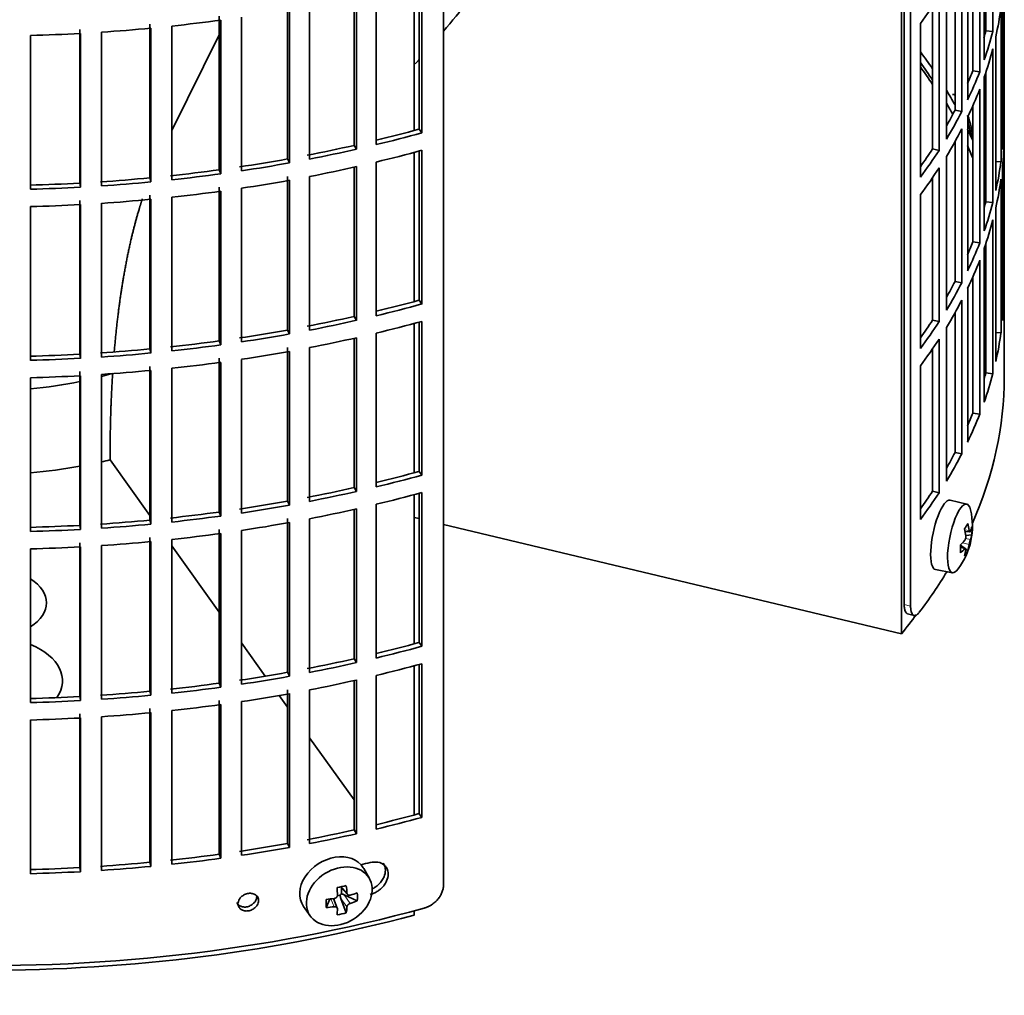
# Model space of a CAD drawing. Header units: millimetres. Extents: x 321 to 1213, y -1919 to 1672.
# Tile 3 of 29: x 1068 to 1207, y -1853 to -1715. Entities that reach past the tile are written whole.
import ezdxf

# ---------------------------------------------------------------- set-up
doc = ezdxf.new("R2010")
doc.units = ezdxf.units.MM
for name, color, linetype in [('M5X8_UNI7687', 7, 'Continuous'), ('VSI184-254_GIUNT', 7, 'Continuous'), ('VSI344-454_FILTR', 7, 'Continuous'), ('VSI344-454_SUPPO', 7, 'Continuous')]:
    doc.layers.add(name, color=color, linetype=linetype)

# ---------------------------------------------------------------- blocks, each defined once
blk = doc.blocks.new('SE4')
at = {"layer": 'M5X8_UNI7687', "color": 7, "linetype": 'Continuous', "lineweight": 35}
for p, q in [((1201.7, -1783.43), (1199.37, -1782.87)), ((1201.46, -1787.28), (1202.15, -1787.34)), ((1202.42, -1787.75), (1201.56, -1787.83)), ((1201.34, -1789.59), (1200.82, -1789.19)), ((1201.52, -1789.65), (1200.83, -1789.41)), ((1201.85, -1789.98), (1201.54, -1789.74)), ((1197.31, -1792.65), (1199.68, -1793.08)), ((1117.65, -1836.11), (1116.86, -1834.72)), ((1113.58, -1837.3), (1114.59, -1838.38)), ((1113.71, -1837.44), (1113.71, -1838.29)), ((1111.57, -1840.2), (1112.09, -1839.02)), ((1113.14, -1840.3), (1112.59, -1838.96)), ((1113.54, -1838.48), (1113.12, -1838.57)), ((1114.41, -1840.94), (1113.64, -1838.93)), ((1115.95, -1839.28), (1114.11, -1838.42)), ((1108.4, -1840.05), (1109.32, -1841.36))]:
    blk.add_line(p, q, dxfattribs=at)
at = {"layer": 'M5X8_UNI7687', "color": 4, "linetype": 'Continuous', "lineweight": 9}
for p, q in [((1201.42, -1787.06), (1202.05, -1787.12)), ((1201.53, -1788.25), (1202.22, -1788.41)), ((1201.39, -1789.72), (1200.83, -1789.53)), ((1202.05, -1789.09), (1201.11, -1788.87)), ((1113.68, -1837.28), (1114.5, -1838.16)), ((1112.69, -1840.1), (1112.24, -1839)), ((1114.5, -1840.13), (1113.64, -1838.93)), ((1114.11, -1838.42), (1114.97, -1839.62))]:
    blk.add_line(p, q, dxfattribs=at)
at = {"layer": 'M5X8_UNI7687', "color": 7, "linetype": 'Continuous', "lineweight": 35}
for centre, start, end in [((1192.5, -1732.31), 0.9618, 21.1703), ((1192.5, -1786.53), 323.0972, 13.1681)]:
    blk.add_arc(centre, 10, start, end, dxfattribs=at)
for centre, major_axis, ratio, start_param, end_param in [((1200.68, -1730.59), (1.01, -4.83), 0.279258, 2.875662, 3.13351), ((1200.68, -1730.59), (1.01, -4.83), 0.279258, 1.309438, 1.74625), ((1198.33, -1787.76), (1.03, 4.89), 0.279258, 0, 3.149676), ((1200.68, -1788.25), (-1.01, -4.83), 0.279258, 2.602715, 6.283185), ((1198.33, -1787.76), (1.03, 4.89), 0.279258, 6.275102, 6.283185), ((1194.58, -1789.47), (7.56, 5.34), 0.305094, -0.70884, -0.559147), ((1192.57, -1786.45), (7.78, -6.28), 0.739997, 0.659835, 0.774395), ((1192.46, -1786.62), (9.07, -4.21), 0.788675, 0.472009, 0.586568), ((1192.52, -1786.66), (9.95, 0.98), 0.550814, -0.283422, -0.168863), ((1193.53, -1788.63), (8.32, 4.07), 0.785719, 5.841156, 5.990848), ((1192.52, -1786.41), (9.95, -1.02), 0.599492, 6.115611, 6.23017), ((1192.52, -1786.66), (9.95, 0.98), 0.550814, -0.64024, -0.525681), ((1195.63, -1785.31), (3.38, -8.62), 0.459156, 0.788486, 0.938178), ((1192.52, -1786.41), (9.95, -1.02), 0.599492, -0.524392, -0.409833), ((1192.46, -1786.62), (9.07, -4.21), 0.788675, 0.115191, 0.22975), ((1192.57, -1786.45), (7.78, -6.28), 0.739997, 0.303018, 0.417577), ((1194.58, -1784.47), (6.53, -6.56), 0.631658, 0.068863, 0.218555), ((1200.68, -1788.25), (-1.01, -4.83), 0.279258, 0, 0.538878), ((1112.56, -1837.27), (4.23, 2.67), 0.767256, 0, 3.174849), ((1112.56, -1837.27), (4.23, 2.67), 0.767256, 6.249929, 6.283185), ((1111.2, -1837.61), (9.07, 1.85), 0.019763, -1.362564, -1.212872), ((1110.59, -1833.89), (1.53, -9.88), 0.211325, 1.060011, 1.174571), ((1110.3, -1833.95), (2.6, -9.66), 0.345066, 1.029371, 1.14393), ((1110.45, -1834.04), (9.99, 0.35), 0.508283, -1.119427, -1.004868), ((1108.32, -1835.71), (5.99, -7.06), 0.675161, 0.597011, 0.746703), ((1114.08, -1834.5), (-1.49, -9.14), 0.222064, -1.011937, -0.862245), ((1110.45, -1834.04), (9.99, 0.35), 0.508283, 4.80694, 4.9215), ((1113.95, -1838.6), (-0.426, -0.263), 0.771805, 4.793187, 5.319985), ((1114.12, -1838.84), (-0.389, 0.866), 0.498877, 0.936528, 1.454729), ((1114.12, -1838.84), (-0.787, 0.46), 0.398513, 4.948942, 5.467143), ((1110.45, -1833.79), (9.99, -0.39), 0.642024, -1.076849, -0.96229), ((1110.45, -1833.79), (9.99, -0.39), 0.642024, 4.849519, 4.964078), ((1110.59, -1833.89), (1.53, -9.88), 0.211325, 0.703193, 0.817753), ((1111.2, -1832.61), (8.01, -4.64), 0.916989, 5.413008, 5.5627), ((1110.3, -1833.95), (2.6, -9.66), 0.345066, 0.672553, 0.787113)]:
    blk.add_ellipse(centre, major_axis=major_axis, ratio=ratio, start_param=start_param, end_param=end_param, dxfattribs=at)
blk.add_ellipse((1113.42, -1838.63), major_axis=(-4.17, -2.63), ratio=0.767256, dxfattribs=at)
for points in [[(1201.39, -1788.56), (1201.4, -1788.55), (1201.42, -1788.53), (1201.44, -1788.5), (1201.46, -1788.47), (1201.48, -1788.43), (1201.49, -1788.39), (1201.51, -1788.35), (1201.53, -1788.31), (1201.54, -1788.26), (1201.55, -1788.21), (1201.56, -1788.16), (1201.57, -1788.11), (1201.57, -1788.07), (1201.57, -1788.02), (1201.57, -1787.98), (1201.57, -1787.93), (1201.57, -1787.9), (1201.57, -1787.89)], [(1202.05, -1787.12), (1202.05, -1787.13), (1202.06, -1787.16), (1202.06, -1787.19), (1202.07, -1787.23), (1202.08, -1787.25), (1202.09, -1787.28), (1202.1, -1787.3), (1202.11, -1787.32), (1202.12, -1787.33), (1202.14, -1787.33), (1202.15, -1787.34), (1202.16, -1787.33), (1202.17, -1787.33), (1202.19, -1787.32), (1202.2, -1787.3), (1202.21, -1787.28), (1202.22, -1787.26), (1202.22, -1787.25)], [(1201.57, -1789.86), (1201.57, -1789.85), (1201.57, -1789.82), (1201.57, -1789.79), (1201.57, -1789.76), (1201.57, -1789.73), (1201.57, -1789.71), (1201.56, -1789.69), (1201.55, -1789.67), (1201.54, -1789.66), (1201.53, -1789.65), (1201.51, -1789.65), (1201.49, -1789.65), (1201.48, -1789.66), (1201.46, -1789.67), (1201.44, -1789.68), (1201.42, -1789.7), (1201.4, -1789.71), (1201.39, -1789.72)], [(1202.22, -1788.41), (1202.22, -1788.42), (1202.21, -1788.44), (1202.2, -1788.48), (1202.19, -1788.51), (1202.17, -1788.55), (1202.16, -1788.59), (1202.15, -1788.63), (1202.14, -1788.68), (1202.12, -1788.73), (1202.11, -1788.78), (1202.1, -1788.82), (1202.09, -1788.87), (1202.08, -1788.92), (1202.07, -1788.96), (1202.06, -1789), (1202.06, -1789.05), (1202.05, -1789.08), (1202.05, -1789.09)], [(1114.5, -1838.16), (1114.5, -1838.17), (1114.5, -1838.2), (1114.51, -1838.24), (1114.52, -1838.28), (1114.54, -1838.31), (1114.56, -1838.34), (1114.58, -1838.37), (1114.61, -1838.4), (1114.64, -1838.43), (1114.68, -1838.45), (1114.72, -1838.46), (1114.75, -1838.47), (1114.79, -1838.48), (1114.83, -1838.48), (1114.88, -1838.48), (1114.92, -1838.48), (1114.95, -1838.47), (1114.97, -1838.46)], [(1112.69, -1838.94), (1112.71, -1838.94), (1112.75, -1838.93), (1112.79, -1838.92), (1112.84, -1838.9), (1112.88, -1838.88), (1112.92, -1838.86), (1112.96, -1838.83), (1113, -1838.8), (1113.03, -1838.76), (1113.06, -1838.73), (1113.09, -1838.69), (1113.11, -1838.65), (1113.13, -1838.61), (1113.15, -1838.57), (1113.16, -1838.53), (1113.16, -1838.48), (1113.16, -1838.45), (1113.16, -1838.44)], [(1114.97, -1839.62), (1114.95, -1839.63), (1114.92, -1839.64), (1114.88, -1839.66), (1114.83, -1839.68), (1114.79, -1839.7), (1114.75, -1839.73), (1114.72, -1839.76), (1114.68, -1839.79), (1114.64, -1839.83), (1114.61, -1839.86), (1114.58, -1839.9), (1114.56, -1839.94), (1114.54, -1839.98), (1114.52, -1840.01), (1114.51, -1840.05), (1114.5, -1840.09), (1114.5, -1840.12), (1114.5, -1840.13)], [(1113.16, -1840.41), (1113.16, -1840.4), (1113.16, -1840.37), (1113.16, -1840.34), (1113.15, -1840.3), (1113.13, -1840.27), (1113.11, -1840.24), (1113.09, -1840.21), (1113.06, -1840.19), (1113.03, -1840.16), (1113, -1840.14), (1112.96, -1840.13), (1112.92, -1840.11), (1112.88, -1840.1), (1112.84, -1840.1), (1112.79, -1840.1), (1112.75, -1840.1), (1112.71, -1840.1), (1112.69, -1840.1)]]:
    blk.add_open_spline(points, degree=3, dxfattribs=at)
at = {"layer": 'VSI184-254_GIUNT', "color": 7, "linetype": 'Continuous', "lineweight": 35}
for start_param, end_param in [(4.877649, 5.059742), (-1.14036, -1.10355)]:
    blk.add_ellipse((1063.48, -1744.72), major_axis=(39.5, 0), ratio=0.57735, start_param=start_param, end_param=end_param, dxfattribs=at)
at = {"layer": 'VSI344-454_FILTR', "color": 7, "linetype": 'Continuous', "lineweight": 35}
for p, q in [((1206.98, -1758.2), (1206.98, -1611.7)), ((1128.07, -1837.08), (1128.07, -1615.81)), ((1192.89, -1797.54), (1192.89, -1658.02)), ((1193.8, -1797.78), (1193.8, -1657.28)), ((1205.37, -1716.89), (1205.37, -1695.26)), ((1204.15, -1720.89), (1204.15, -1699.26)), ((1204.39, -1716.79), (1204.39, -1698.56)), ((1203.53, -1722.58), (1203.53, -1700.94)), ((1202.56, -1722.44), (1202.56, -1703.29)), ((1201.83, -1726.52), (1201.83, -1704.88)), ((1201.01, -1728.17), (1201.01, -1706.54)), ((1206.98, -1729.46), (1206.98, -1707.82)), ((1200.06, -1728), (1200.06, -1708.31)), ((1124.64, -1730.65), (1124.64, -1709.65)), ((1125.05, -1731.18), (1125.05, -1709.54)), ((1198.83, -1732.04), (1198.83, -1710.4)), ((1115.51, -1732.93), (1115.51, -1711.91)), ((1115.85, -1733.47), (1115.85, -1711.84)), ((1118.62, -1732.83), (1118.62, -1711.19)), ((1197.81, -1733.66), (1197.81, -1712.02)), ((1206.73, -1733.52), (1206.73, -1711.88)), ((1106.13, -1734.84), (1106.13, -1713.2)), ((1109.24, -1734.86), (1109.24, -1713.23)), ((1196.89, -1733.44), (1196.89, -1713.41)), ((1096.54, -1736.37), (1096.54, -1714.73)), ((1099.65, -1736.51), (1099.65, -1714.88)), ((1106.41, -1735.39), (1106.41, -1713.76)), ((1206.52, -1735.24), (1206.52, -1713.6)), ((1086.79, -1737.5), (1086.79, -1715.87)), ((1089.87, -1737.78), (1089.87, -1716.14)), ((1096.75, -1736.93), (1096.75, -1715.29)), ((1195.18, -1737.42), (1195.18, -1715.78)), ((1069.98, -1739.1), (1069.98, -1717.47)), ((1076.93, -1738.24), (1076.93, -1716.61)), ((1077, -1738.82), (1077, -1717.18)), ((1079.97, -1738.64), (1079.97, -1717)), ((1086.93, -1738.07), (1086.93, -1716.44)), ((1204.39, -1716.79), (1205.37, -1716.89)), ((1205.79, -1739.27), (1205.79, -1717.64)), ((1205.37, -1740.98), (1205.37, -1719.34)), ((1202.56, -1722.44), (1203.53, -1722.58)), ((1204.39, -1740.88), (1204.39, -1722.65)), ((1204.15, -1744.98), (1204.15, -1723.34)), ((1203.53, -1746.67), (1203.53, -1725.03)), ((1202.56, -1746.53), (1202.56, -1727.37)), ((1200.06, -1728), (1201.01, -1728.17)), ((1201.83, -1750.61), (1201.83, -1728.97)), ((1206.73, -1729.45), (1206.98, -1729.46)), ((1124.64, -1730.65), (1125.05, -1731.18)), ((1201.01, -1752.26), (1201.01, -1730.62)), ((1115.51, -1732.93), (1115.85, -1733.47)), ((1200.06, -1752.08), (1200.06, -1732.39)), ((1206.98, -1753.55), (1206.98, -1731.91)), ((1124.64, -1754.74), (1124.64, -1733.74)), ((1125.05, -1755.26), (1125.05, -1733.63)), ((1196.89, -1733.44), (1197.81, -1733.66)), ((1106.13, -1734.84), (1106.41, -1735.39)), ((1118.62, -1756.91), (1118.62, -1735.28)), ((1198.83, -1756.12), (1198.83, -1734.49)), ((1205.79, -1735.19), (1206.52, -1735.24)), ((1096.54, -1736.37), (1096.75, -1736.93)), ((1115.51, -1757.02), (1115.51, -1736)), ((1115.85, -1757.56), (1115.85, -1735.92)), ((1197.81, -1757.74), (1197.81, -1736.11)), ((1206.73, -1757.6), (1206.73, -1735.97)), ((1076.93, -1738.24), (1077, -1738.82)), ((1086.79, -1737.5), (1086.93, -1738.07)), ((1106.13, -1758.93), (1106.13, -1737.29)), ((1106.41, -1759.48), (1106.41, -1737.84)), ((1109.24, -1758.95), (1109.24, -1737.31)), ((1196.89, -1757.53), (1196.89, -1737.49)), ((1206.52, -1759.32), (1206.52, -1737.69)), ((1096.54, -1760.45), (1096.54, -1738.82)), ((1096.75, -1761.02), (1096.75, -1739.38)), ((1099.65, -1760.6), (1099.65, -1738.96)), ((1195.18, -1761.51), (1195.18, -1739.87)), ((1076.93, -1762.33), (1076.93, -1740.69)), ((1077, -1762.91), (1077, -1741.27)), ((1079.97, -1762.73), (1079.97, -1741.09)), ((1086.79, -1761.59), (1086.79, -1739.95)), ((1086.93, -1762.16), (1086.93, -1740.52)), ((1089.87, -1761.86), (1089.87, -1740.22)), ((1204.39, -1740.88), (1205.37, -1740.98)), ((1069.98, -1763.19), (1069.98, -1741.55)), ((1205.79, -1763.36), (1205.79, -1741.72)), ((1205.37, -1765.07), (1205.37, -1743.43)), ((1202.56, -1746.53), (1203.53, -1746.67)), ((1204.39, -1764.97), (1204.39, -1746.74)), ((1204.15, -1769.07), (1204.15, -1747.43)), ((1203.53, -1770.75), (1203.53, -1749.11)), ((1200.06, -1752.08), (1201.01, -1752.26)), ((1202.56, -1770.61), (1202.56, -1751.46)), ((1201.83, -1774.69), (1201.83, -1753.05)), ((1206.73, -1753.54), (1206.98, -1753.55)), ((1124.64, -1754.74), (1125.05, -1755.26)), ((1201.01, -1776.35), (1201.01, -1754.71)), ((1200.06, -1776.17), (1200.06, -1756.48)), ((1115.51, -1757.02), (1115.85, -1757.56)), ((1124.64, -1778.82), (1124.64, -1757.82)), ((1125.05, -1779.35), (1125.05, -1757.71)), ((1196.89, -1757.53), (1197.81, -1757.74)), ((1106.13, -1758.93), (1106.41, -1759.48)), ((1198.83, -1780.21), (1198.83, -1758.57)), ((1205.79, -1759.28), (1206.52, -1759.32)), ((1096.54, -1760.45), (1096.75, -1761.02)), ((1115.51, -1781.1), (1115.51, -1760.09)), ((1115.85, -1781.65), (1115.85, -1760.01)), ((1118.62, -1781), (1118.62, -1759.36)), ((1197.81, -1781.83), (1197.81, -1760.19)), ((1206.98, -1765.54), (1206.98, -1760.65)), ((1086.79, -1761.59), (1086.93, -1762.16)), ((1106.13, -1783.01), (1106.13, -1761.38)), ((1106.41, -1783.57), (1106.41, -1761.93)), ((1109.24, -1783.04), (1109.24, -1761.4)), ((1196.89, -1781.61), (1196.89, -1761.58)), ((1076.93, -1762.33), (1077, -1762.91)), ((1096.54, -1784.54), (1096.54, -1762.9)), ((1099.65, -1784.69), (1099.65, -1763.05)), ((1076.93, -1786.42), (1076.93, -1764.78)), ((1086.79, -1785.68), (1086.79, -1764.04)), ((1086.93, -1786.25), (1086.93, -1764.61)), ((1089.87, -1785.95), (1089.87, -1764.31)), ((1096.75, -1785.1), (1096.75, -1763.47)), ((1195.18, -1785.59), (1195.18, -1763.96)), ((1069.98, -1787.28), (1069.98, -1765.64)), ((1077, -1786.99), (1077, -1765.36)), ((1079.97, -1786.81), (1079.97, -1765.18)), ((1204.39, -1764.97), (1205.37, -1765.07)), ((1202.56, -1770.61), (1203.53, -1770.75)), ((1200.06, -1776.17), (1201.01, -1776.35)), ((1124.64, -1778.82), (1125.05, -1779.35)), ((1115.51, -1781.1), (1115.85, -1781.65)), ((1124.64, -1802.91), (1124.64, -1781.91)), ((1125.05, -1803.44), (1125.05, -1781.8)), ((1196.89, -1781.61), (1197.81, -1781.83)), ((1106.13, -1783.01), (1106.41, -1783.57)), ((1115.51, -1805.19), (1115.51, -1784.17)), ((1115.85, -1805.73), (1115.85, -1784.1)), ((1118.62, -1805.09), (1118.62, -1783.45)), ((1096.54, -1784.54), (1096.75, -1785.1)), ((1106.13, -1807.1), (1106.13, -1785.46)), ((1109.24, -1807.12), (1109.24, -1785.49)), ((1076.93, -1786.42), (1077, -1786.99)), ((1086.79, -1785.68), (1086.93, -1786.25)), ((1096.54, -1808.63), (1096.54, -1786.99)), ((1106.41, -1807.65), (1106.41, -1786.02)), ((1086.79, -1809.76), (1086.79, -1788.13)), ((1096.75, -1809.19), (1096.75, -1787.55)), ((1099.65, -1808.77), (1099.65, -1787.14)), ((1069.98, -1811.36), (1069.98, -1789.73)), ((1076.93, -1810.5), (1076.93, -1788.87)), ((1077, -1811.08), (1077, -1789.44)), ((1079.97, -1810.9), (1079.97, -1789.26)), ((1086.93, -1810.33), (1086.93, -1788.7)), ((1089.87, -1810.04), (1089.87, -1788.4)), ((1193.37, -1798.86), (1194.28, -1799.11)), ((1124.64, -1802.91), (1125.05, -1803.44)), ((1115.51, -1805.19), (1115.85, -1805.73)), ((1124.64, -1827), (1124.64, -1806)), ((1125.05, -1827.52), (1125.05, -1805.89)), ((1106.13, -1807.1), (1106.41, -1807.65)), ((1118.62, -1829.17), (1118.62, -1807.54)), ((1096.54, -1808.63), (1096.75, -1809.19)), ((1115.51, -1829.28), (1115.51, -1808.26)), ((1115.85, -1829.82), (1115.85, -1808.18)), ((1076.93, -1810.5), (1077, -1811.08)), ((1086.79, -1809.76), (1086.93, -1810.33)), ((1106.13, -1831.19), (1106.13, -1809.55)), ((1106.41, -1831.74), (1106.41, -1810.1)), ((1109.24, -1831.21), (1109.24, -1809.57)), ((1096.54, -1832.71), (1096.54, -1811.08)), ((1096.75, -1833.28), (1096.75, -1811.64)), ((1099.65, -1832.86), (1099.65, -1811.22)), ((1076.93, -1834.59), (1076.93, -1812.95)), ((1086.79, -1833.85), (1086.79, -1812.21)), ((1086.93, -1834.42), (1086.93, -1812.78)), ((1089.87, -1834.12), (1089.87, -1812.48)), ((1069.98, -1835.45), (1069.98, -1813.81)), ((1077, -1835.17), (1077, -1813.53)), ((1079.97, -1834.99), (1079.97, -1813.35)), ((1124.64, -1827), (1125.05, -1827.52)), ((1115.51, -1829.28), (1115.85, -1829.82)), ((1106.13, -1831.19), (1106.41, -1831.74)), ((1096.54, -1832.71), (1096.75, -1833.28)), ((1086.79, -1833.85), (1086.93, -1834.42)), ((1076.93, -1834.59), (1077, -1835.17))]:
    blk.add_line(p, q, dxfattribs=at)
at = {"layer": 'VSI344-454_FILTR', "color": 4, "linetype": 'Continuous', "lineweight": 9}
for p, q in [((1193.8, -1797.78), (1192.89, -1797.54)), ((1102.07, -1839.22), (1101.81, -1838.66))]:
    blk.add_line(p, q, dxfattribs=at)
at = {"layer": 'VSI344-454_FILTR', "color": 7, "linetype": 'Continuous', "lineweight": 35}
for centre, major_axis, start_param, end_param in [((1063.48, -1682.87), (143.5, 0), -0.40848, -0.359465), ((1063.48, -1706.96), (143.5, 0), -0.129227, -0.080212), ((1063.48, -1634.7), (143.5, 0), -1.385871, -1.336842), ((1063.48, -1728.6), (142.5, 0), 0.149853, 0.160574), ((1063.48, -1634.7), (143.5, 0), 4.757688, 4.806717), ((1063.48, -1634.7), (143.5, 0), -1.455685, -1.406655), ((1063.48, -1704.51), (142.5, 0), -0.161977, -0.149853), ((1063.48, -1704.51), (143.5, 0), -0.199041, -0.150025), ((1063.48, -1752.68), (143.5, 0), 0.37741, 0.40848), ((1063.48, -1706.96), (143.5, 0), -0.199041, -0.150025), ((1063.48, -1752.68), (142.5, 0), 0.359293, 0.39195), ((1063.48, -1704.51), (142.5, 0), -0.24208, -0.219666), ((1063.48, -1704.51), (143.5, 0), -0.268854, -0.219838), ((1063.48, -1752.68), (143.5, 0), 0.312025, 0.338667), ((1063.48, -1706.96), (143.5, 0), -0.268854, -0.219838), ((1063.48, -1752.68), (142.5, 0), 0.297119, 0.318145), ((1063.48, -1704.51), (142.5, 0), -0.318145, -0.28948), ((1063.48, -1704.51), (143.5, 0), -0.338667, -0.289652), ((1063.48, -1728.6), (143.5, 0), 6.223771, 6.272786), ((1063.48, -1656.34), (142.5, 0), -1.17351, -1.127231), ((1063.48, -1656.34), (143.5, 0), -1.176432, -1.127403), ((1063.48, -1706.96), (143.5, 0), -0.338667, -0.289652), ((1063.48, -1752.68), (143.5, 0), 0.248961, 0.268854), ((1063.48, -1656.34), (142.5, 0), -1.246417, -1.197044), ((1063.48, -1752.68), (142.5, 0), 0.219666, 0.24208), ((1063.48, -1731.05), (143.5, 0), 6.223771, 6.272786), ((1063.48, -1656.34), (143.5, 0), -1.246245, -1.197216), ((1063.48, -1658.79), (143.5, 0), -1.176432, -1.127403), ((1063.48, -1704.51), (142.5, 0), -0.39195, -0.359293), ((1063.48, -1704.51), (143.5, 0), -0.40848, -0.359465), ((1063.48, -1656.34), (142.5, 0), -1.31623, -1.266857), ((1063.48, -1656.34), (143.5, 0), -1.316058, -1.267029), ((1063.48, -1728.6), (143.5, 0), -0.129227, -0.080212), ((1063.48, -1656.34), (142.5, 0), -1.386044, -1.33667), ((1063.48, -1656.34), (143.5, 0), -1.385871, -1.336842), ((1063.48, -1658.79), (143.5, 0), -1.246245, -1.197216), ((1063.48, -1706.96), (143.5, 0), -0.40848, -0.359465), ((1063.48, -1752.68), (143.5, 0), 0.190538, 0.199041), ((1063.48, -1656.34), (142.5, 0), 4.757515, 4.806889), ((1063.48, -1656.34), (142.5, 0), -1.455857, -1.406483), ((1063.48, -1656.34), (143.5, 0), -1.455685, -1.406655), ((1063.48, -1658.79), (143.5, 0), -1.316058, -1.267029), ((1063.48, -1731.05), (143.5, 0), -0.129227, -0.080212), ((1063.48, -1656.34), (143.5, 0), 4.757688, 4.806717), ((1063.48, -1658.79), (143.5, 0), -1.385871, -1.336842), ((1063.48, -1752.68), (142.5, 0), 0.149853, 0.160574), ((1063.48, -1658.79), (143.5, 0), 4.757688, 4.806717), ((1063.48, -1658.79), (143.5, 0), -1.455685, -1.406655), ((1063.48, -1728.6), (142.5, 0), -0.160574, -0.149853), ((1063.48, -1728.6), (143.5, 0), -0.199041, -0.150025), ((1063.48, -1731.05), (143.5, 0), -0.199041, -0.150025), ((1063.48, -1728.6), (142.5, 0), -0.24208, -0.219666), ((1063.48, -1728.6), (143.5, 0), -0.268854, -0.219838), ((1063.48, -1731.05), (143.5, 0), -0.268854, -0.219838), ((1063.48, -1728.6), (142.5, 0), -0.318145, -0.28948), ((1063.48, -1728.6), (143.5, 0), -0.338667, -0.289652), ((1063.48, -1752.68), (143.5, 0), 6.223771, 6.272786), ((1063.48, -1680.42), (142.5, 0), -1.17351, -1.127231), ((1063.48, -1731.05), (143.5, 0), -0.338667, -0.289652), ((1063.48, -1680.42), (143.5, 0), -1.176432, -1.127403), ((1063.48, -1680.42), (142.5, 0), -1.246417, -1.197044), ((1063.48, -1680.42), (143.5, 0), -1.246245, -1.197216), ((1063.48, -1682.87), (143.5, 0), -1.176432, -1.127403), ((1063.48, -1728.6), (142.5, 0), -0.39195, -0.359293), ((1063.48, -1728.6), (143.5, 0), -0.40848, -0.359465), ((1063.48, -1680.42), (142.5, 0), -1.31623, -1.266857), ((1063.48, -1680.42), (142.5, 0), -1.386044, -1.33667), ((1063.48, -1680.42), (143.5, 0), -1.316058, -1.267029), ((1063.48, -1682.87), (143.5, 0), -1.246245, -1.197216), ((1063.48, -1731.05), (143.5, 0), -0.40848, -0.359465), ((1063.48, -1752.68), (143.5, 0), -0.129227, -0.080212), ((1063.48, -1680.42), (142.5, 0), -1.455857, -1.406483), ((1063.48, -1680.42), (143.5, 0), -1.385871, -1.336842), ((1063.48, -1682.87), (143.5, 0), -1.316058, -1.267029), ((1063.48, -1680.42), (142.5, 0), 4.757515, 4.806889), ((1063.48, -1680.42), (143.5, 0), 4.757688, 4.806717), ((1063.48, -1680.42), (143.5, 0), -1.455685, -1.406655), ((1063.48, -1682.87), (143.5, 0), -1.455685, -1.406655), ((1063.48, -1682.87), (143.5, 0), -1.385871, -1.336842), ((1063.48, -1765.54), (143.5, 0), 3.141593, 5.158357), ((1063.48, -1682.87), (143.5, 0), 4.757688, 4.806717), ((1063.48, -1765.54), (-143.5, 0), 2.890798, 3.141593), ((1063.48, -1752.68), (142.5, 0), -0.160574, -0.149853), ((1063.48, -1752.68), (143.5, 0), -0.199041, -0.150025), ((1063.48, -1752.68), (142.5, 0), -0.24208, -0.219666), ((1063.48, -1752.68), (143.5, 0), -0.268854, -0.219838), ((1063.48, -1752.68), (142.5, 0), -0.318145, -0.28948), ((1063.48, -1752.68), (143.5, 0), -0.338667, -0.289652), ((1063.48, -1704.51), (142.5, 0), -1.17351, -1.127231), ((1063.48, -1704.51), (143.5, 0), -1.176432, -1.127403), ((1063.48, -1704.51), (142.5, 0), -1.246417, -1.197044), ((1063.48, -1704.51), (143.5, 0), -1.246245, -1.197216), ((1063.48, -1706.96), (143.5, 0), -1.176432, -1.127403), ((1063.48, -1752.68), (142.5, 0), -0.39195, -0.359293), ((1063.48, -1752.68), (143.5, 0), -0.40848, -0.359465), ((1063.48, -1704.51), (142.5, 0), -1.31623, -1.266857), ((1063.48, -1704.51), (143.5, 0), -1.316058, -1.267029), ((1063.48, -1706.96), (143.5, 0), -1.246245, -1.197216), ((1063.48, -1704.51), (142.5, 0), -1.386044, -1.33667), ((1063.48, -1704.51), (143.5, 0), -1.385871, -1.336842), ((1063.48, -1704.51), (142.5, 0), 4.757515, 4.806889), ((1063.48, -1704.51), (143.5, 0), 4.757688, 4.806717), ((1063.48, -1704.51), (142.5, 0), -1.455857, -1.406483), ((1063.48, -1704.51), (143.5, 0), -1.455685, -1.406655), ((1063.48, -1706.96), (143.5, 0), -1.316058, -1.267029), ((1063.48, -1706.96), (143.5, 0), -1.385871, -1.336842), ((1063.48, -1706.96), (143.5, 0), 4.757688, 4.806717), ((1063.48, -1706.96), (143.5, 0), -1.455685, -1.406655), ((1063.48, -1765.54), (-143.5, 0), -3.552654, -3.478605), ((1063.48, -1728.6), (142.5, 0), -1.17351, -1.127231), ((1063.48, -1728.6), (143.5, 0), -1.176432, -1.127403), ((1063.48, -1728.6), (142.5, 0), -1.246417, -1.197044), ((1063.48, -1728.6), (143.5, 0), -1.246245, -1.197216), ((1063.48, -1731.05), (143.5, 0), -1.176432, -1.127403), ((1063.48, -1728.6), (142.5, 0), -1.31623, -1.266857), ((1063.48, -1728.6), (143.5, 0), -1.316058, -1.267029), ((1063.48, -1728.6), (142.5, 0), -1.386044, -1.33667), ((1063.48, -1731.05), (143.5, 0), -1.246245, -1.197216), ((1063.48, -1728.6), (142.5, 0), 4.757515, 4.806889), ((1063.48, -1728.6), (142.5, 0), -1.455857, -1.406483), ((1063.48, -1728.6), (143.5, 0), -1.455685, -1.406655), ((1063.48, -1728.6), (143.5, 0), -1.385871, -1.336842), ((1063.48, -1731.05), (143.5, 0), -1.316058, -1.267029), ((1063.48, -1728.6), (143.5, 0), 4.757688, 4.806717), ((1063.48, -1731.05), (143.5, 0), -1.385871, -1.336842), ((1063.48, -1731.05), (143.5, 0), -1.455685, -1.406655), ((1063.48, -1731.05), (143.5, 0), 4.757688, 4.806717), ((1063.48, -1752.68), (142.5, 0), -1.17351, -1.127231), ((1063.48, -1752.68), (143.5, 0), -1.176432, -1.127403), ((1063.48, -1752.68), (142.5, 0), -1.246417, -1.197044), ((1063.48, -1752.68), (143.5, 0), -1.246245, -1.197216), ((1063.48, -1752.68), (142.5, 0), -1.31623, -1.266857), ((1063.48, -1752.68), (142.5, 0), -1.386044, -1.33667), ((1063.48, -1752.68), (143.5, 0), -1.316058, -1.267029), ((1063.48, -1752.68), (142.5, 0), -1.455857, -1.406483), ((1063.48, -1752.68), (143.5, 0), -1.385871, -1.336842), ((1063.48, -1757.18), (143.5, 0), -1.192685, -1.182853), ((1063.48, -1752.68), (142.5, 0), 4.757515, 4.806889), ((1063.48, -1752.68), (143.5, 0), 4.757688, 4.806717), ((1063.48, -1752.68), (143.5, 0), -1.455685, -1.406655)]:
    blk.add_ellipse(centre, major_axis=major_axis, ratio=0.57735, start_param=start_param, end_param=end_param, dxfattribs=at)
for points, knots in [([(1206.98, -1760.65), (1206.98, -1760.7), (1206.98, -1760.81), (1206.98, -1760.92), (1206.98, -1760.94), (1206.98, -1760.71), (1206.98, -1760.3), (1206.98, -1759.76), (1206.98, -1759.22), (1206.98, -1758.79), (1206.98, -1758.45), (1206.98, -1758.28), (1206.98, -1758.2)], [0, 0, 0, 0, 0.064066, 0.126815, 0.254692, 0.378277, 0.50107, 0.625893, 0.749447, 0.833633, 0.916759, 1, 1, 1, 1]), ([(1206.98, -1759.42), (1206.98, -1759.51), (1206.98, -1759.72), (1206.98, -1760.05), (1206.98, -1760.4), (1206.98, -1760.56), (1206.98, -1760.65)], [0.6954056, 0.6954056, 0.6954056, 0.6954056, 0.7494469, 0.8336333, 0.9167592, 1, 1, 1, 1]), ([(1193.37, -1798.86), (1193.33, -1798.85), (1193.24, -1798.81), (1193.1, -1798.65), (1193, -1798.42), (1192.95, -1798.19), (1192.92, -1797.99), (1192.9, -1797.78), (1192.9, -1797.62), (1192.89, -1797.54)], [0.4220372, 0.4220372, 0.4220372, 0.4220372, 0.49974, 0.6239375, 0.7501535, 0.8127421, 0.8748331, 0.9370469, 1, 1, 1, 1]), ([(1193.8, -1797.78), (1193.8, -1797.83), (1193.8, -1797.92), (1193.81, -1798.05), (1193.82, -1798.17), (1193.83, -1798.29), (1193.85, -1798.4), (1193.87, -1798.5), (1193.92, -1798.68), (1194.01, -1798.89), (1194.16, -1799.07), (1194.35, -1799.14), (1194.53, -1799.09), (1194.68, -1799.01), (1194.79, -1798.92), (1194.91, -1798.8), (1194.99, -1798.7), (1195.03, -1798.65)], [0, 0, 0, 0, 0.036092, 0.07186, 0.10742, 0.142884, 0.178369, 0.213992, 0.249865, 0.376032, 0.500265, 0.624304, 0.750267, 0.812832, 0.874898, 0.937082, 1, 1, 1, 1]), ([(1117.77, -1838.36), (1117.91, -1838.32), (1118.2, -1838.24), (1118.63, -1838.03), (1119.04, -1837.77), (1119.43, -1837.43), (1119.8, -1837), (1120.18, -1836.35), (1120.37, -1835.5), (1120.2, -1834.76), (1119.74, -1834.14), (1118.94, -1833.72), (1118.15, -1833.82), (1117.77, -1833.87)], [0, 0, 0, 0, 0.053459, 0.108873, 0.166241, 0.225564, 0.286842, 0.368684, 0.501097, 0.624779, 0.701219, 0.857925, 1, 1, 1, 1]), ([(1119.59, -1833.95), (1119.62, -1834), (1119.82, -1834.3), (1119.98, -1834.93), (1119.8, -1835.76), (1119.34, -1836.6), (1118.73, -1837.23), (1118.19, -1837.5), (1118.05, -1837.57)], [0.3390411, 0.3390411, 0.3390411, 0.3390411, 0.3686839, 0.5010967, 0.6247787, 0.7012187, 0.8579249, 0.9145567, 0.9145567, 0.9145567, 0.9145567]), ([(1099.17, -1839.67), (1099.18, -1839.56), (1099.2, -1839.34), (1099.36, -1839.01), (1099.63, -1838.67), (1100.07, -1838.37), (1100.63, -1838.19), (1101.2, -1838.2), (1101.67, -1838.4), (1102.01, -1838.75), (1102.05, -1839.06), (1102.07, -1839.22)], [0, 0, 0, 0, 0.084454, 0.168831, 0.25477, 0.378375, 0.501304, 0.626685, 0.750981, 0.875806, 1, 1, 1, 1]), ([(1125.38, -1840.29), (1125.43, -1840.28), (1125.53, -1840.25), (1125.68, -1840.19), (1125.83, -1840.13), (1125.98, -1840.06), (1126.13, -1839.99), (1126.27, -1839.91), (1126.53, -1839.74), (1126.89, -1839.47), (1127.3, -1839.05), (1127.64, -1838.58), (1127.84, -1838.16), (1127.96, -1837.82), (1128.03, -1837.57), (1128.07, -1837.32), (1128.07, -1837.16), (1128.07, -1837.08)], [0, 0, 0, 0, 0.036074, 0.071835, 0.107394, 0.142867, 0.178369, 0.214015, 0.24992, 0.375515, 0.499618, 0.623903, 0.749864, 0.812552, 0.874725, 0.937001, 1, 1, 1, 1]), ([(1099, -1839.52), (1099.03, -1839.58), (1099.12, -1839.73), (1099.36, -1839.96), (1099.79, -1840.14), (1100.36, -1840.15), (1100.92, -1839.97), (1101.35, -1839.66), (1101.63, -1839.32), (1101.78, -1838.99), (1101.8, -1838.77), (1101.81, -1838.66)], [0.112332, 0.112332, 0.112332, 0.112332, 0.1651632, 0.2496847, 0.3738706, 0.4991399, 0.6219592, 0.7454545, 0.8313176, 0.915596, 1, 1, 1, 1]), ([(1102.07, -1839.22), (1102.06, -1839.33), (1102.04, -1839.55), (1101.88, -1839.88), (1101.61, -1840.22), (1101.18, -1840.53), (1100.62, -1840.71), (1100.05, -1840.7), (1099.57, -1840.49), (1099.23, -1840.14), (1099.19, -1839.82), (1099.17, -1839.67)], [0, 0, 0, 0, 0.084454, 0.168831, 0.25477, 0.378375, 0.501304, 0.626685, 0.750981, 0.875806, 1, 1, 1, 1])]:
    blk.add_open_spline(points, degree=3, knots=knots, dxfattribs=at)
at = {"layer": 'VSI344-454_SUPPO', "color": 7, "linetype": 'Continuous', "lineweight": 35}
for p, q in [((1192.51, -1801.69), (1192.51, -1658.34)), ((1123.97, -1730.83), (1123.97, -1709.83)), ((1089.87, -1730.84), (1096.54, -1717.36)), ((1123.97, -1754.92), (1123.97, -1733.92)), ((1123.97, -1779.01), (1123.97, -1758.01)), ((1081.17, -1776.99), (1081.17, -1777.19)), ((1081.17, -1777.19), (1086.79, -1785.03)), ((1123.97, -1803.09), (1123.97, -1782.09)), ((1124.64, -1785.46), (1123.97, -1785.29)), ((1192.51, -1801.69), (1128.07, -1786.28)), ((1089.87, -1789.32), (1096.54, -1798.62)), ((1099.65, -1802.95), (1103.01, -1807.64)), ((1123.97, -1827.18), (1123.97, -1806.18)), ((1104.96, -1810.36), (1106.13, -1811.99)), ((1109.24, -1816.32), (1115.51, -1825.06)), ((1123.97, -1841.26), (1123.97, -1840.68))]:
    blk.add_line(p, q, dxfattribs=at)
for centre, major_axis, start_param, end_param in [((1063.48, -1753.3), (-142.5, 0), 3.500885, 3.533543), ((1063.48, -1753.3), (-142.5, 0), 3.292267, 3.302166), ((1063.48, -1753.3), (45, 0), -1.195801, -1.166986), ((1063.48, -1753.3), (45, 0), 4.857298, 5.015829), ((1063.48, -1797.32), (8.75, 0), -0.73379, 0.73379), ((1063.48, -1766.77), (-142.5, 0), -3.579922, -3.543763), ((1063.48, -1808.29), (-11, 0), 2.759244, 4.080416), ((1063.48, -1766.77), (-142.5, 0), 1.132467, 2.009125)]:
    blk.add_ellipse(centre, major_axis=major_axis, ratio=0.57735, start_param=start_param, end_param=end_param, dxfattribs=at)
for points, degree, knots in [([(1128.07, -1716.84), (1130.44, -1714.08), (1136.6, -1706.87), (1145.04, -1696.98), (1151.21, -1689.76), (1153.31, -1687.29)], 3, [0.1202731, 0.1202731, 0.1202731, 0.1202731, 0.3333333, 0.6666667, 0.8362131, 0.8362131, 0.8362131, 0.8362131]), ([(1085.71, -1740.47), (1085.45, -1741.27), (1085.2, -1742.1), (1083.87, -1746.62), (1082.97, -1752.06), (1082.21, -1756.67), (1081.77, -1761.89)], 2, [0.2037435, 0.2037435, 0.2037435, 0.25, 0.25, 0.5, 0.5, 0.7122289, 0.7122289, 0.7122289])]:
    blk.add_open_spline(points, degree=degree, knots=knots, dxfattribs=at)
for points, degree in [([(1124.11, -1721.47), (1124.29, -1721.27), (1124.46, -1721.06), (1124.64, -1720.86)], 3), ([(1081.54, -1764.98), (1081.17, -1770.69), (1081.17, -1776.99)], 2)]:
    blk.add_open_spline(points, degree=degree, dxfattribs=at)

msp = doc.modelspace()

# ---------------------------------------------------------------- block references
msp.add_blockref('SE4', (0, 0))

doc.saveas('drawing.dxf')
